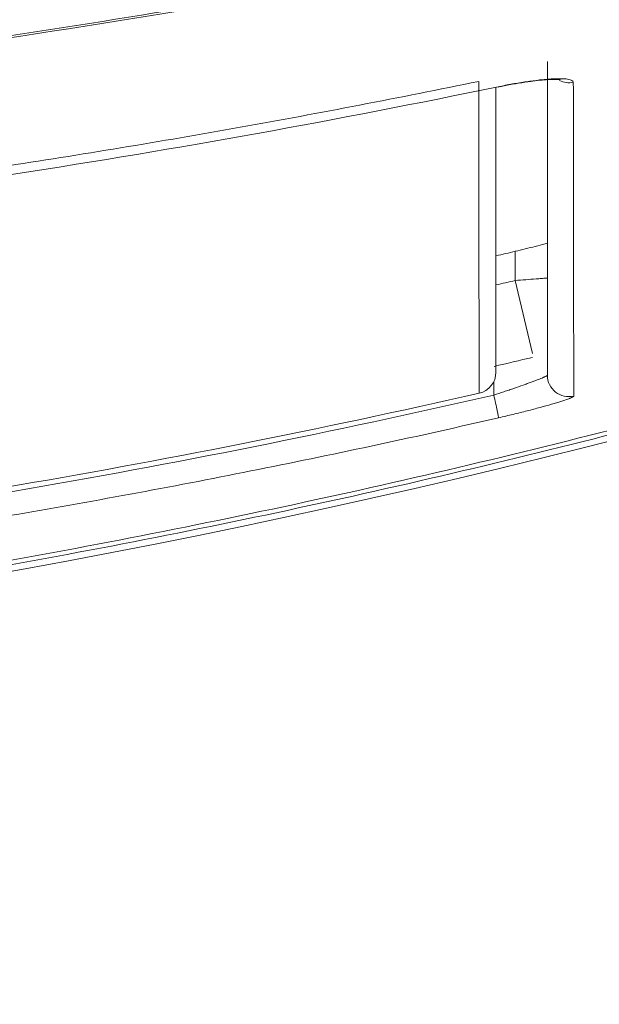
# Model space of a CAD drawing. Header units: millimetres. Extents: x 4 to 415, y -8563 to 292.
# Tile 74 of 256: x 99.93 to 102.64, y 61.93 to 66.52. Entities that reach past the tile are written whole.
import ezdxf

# ---------------------------------------------------------------- set-up
doc = ezdxf.new("R2010")
doc.units = ezdxf.units.MM
doc.layers.add('1', color=7, linetype='Continuous')

# ---------------------------------------------------------------- blocks, each defined once
blk = doc.blocks.new('_U0')
at = {"layer": '1', "color": 27, "lineweight": 13}
blk.add_arc((93.083333, 93.336624), 45.139366, 135, 44.999943, dxfattribs=at)

msp = doc.modelspace()

# ---------------------------------------------------------------- linework, layer by layer
at = {"layer": '1', "color": 180, "linetype": 'Continuous', "lineweight": 13}
for p, q in [((102.2434, 65.3026), (102.2434, 65.4384)), ((102.3239, 64.9625), (102.2434, 65.3026)), ((102.1434, 64.768), (102.1434, 64.8306))]:
    msp.add_line(p, q, dxfattribs=at)
at = {"layer": '1', "color": 7, "linetype": 'Continuous', "lineweight": 18}
msp.add_line((102.0756, 64.7767), (102.0756, 64.7768), dxfattribs=at)
msp.add_arc((102.0534, 64.8742), 0.1, 282.8361, 0, dxfattribs=at)
at = {"layer": '1', "color": 180, "linetype": 'Continuous', "lineweight": 13}
for centre, major_axis, ratio, start_param, end_param in [((102.4934, 66.3233), (0.1, 0), 0.988753, 4.255444, 4.92326), ((102.4934, 64.8604), (0.1, 0), 0.998503, 3.141593, 4.947728), ((102.1434, 64.7593), (0.0224, -0.0975), 0.019624, 0.052281, 1.655833)]:
    msp.add_ellipse(centre, major_axis=major_axis, ratio=ratio, start_param=start_param, end_param=end_param, dxfattribs=at)
at = {"layer": '1', "color": 7, "linetype": 'Continuous', "lineweight": 13}
msp.add_ellipse((102.0534, 64.8742), major_axis=(-0.1, 0), ratio=0.998401, start_param=1.794482, end_param=3.141593, dxfattribs=at)
at = {"layer": '1', "color": 27, "linetype": 'Continuous', "lineweight": 18}
msp.add_open_spline([(112.3514, 70.3684), (111.9808, 70.174), (111.6075, 69.9875), (110.8557, 69.6291), (110.4773, 69.4572), (109.7157, 69.1274), (109.3325, 68.9694), (108.5616, 68.6667), (108.1739, 68.522), (107.0041, 68.1069), (106.2155, 67.8555), (104.6221, 67.3999), (103.8172, 67.1958), (102.5982, 66.9236), (102.1899, 66.8386), (101.6772, 66.7393), (101.5745, 66.7198), (101.3692, 66.6815), (101.0612, 66.6252), (100.7528, 66.5722), (99.7242, 66.4026), (98.8992, 66.2898), (97.2448, 66.1088), (96.4156, 66.0405), (95.1684, 65.9718), (94.7522, 65.9545), (93.9186, 65.9314), (93.5012, 65.9255), (93.0833, 65.9255)], degree=3, knots=[0, 0, 0, 0, 0.0625, 0.0625, 0.125, 0.125, 0.1875, 0.1875, 0.25, 0.25, 0.375, 0.375, 0.5, 0.5, 0.5625, 0.5625, 0.578125, 0.578125, 0.59375, 0.625, 0.625, 0.75, 0.75, 0.875, 0.875, 0.9375, 0.9375, 1, 1, 1, 1], dxfattribs=at)
at = {"layer": '1', "color": 180, "linetype": 'Continuous', "lineweight": 18}
for points, knots in [([(93.0833, 65.9349), (93.7466, 65.9349), (94.4073, 65.9497), (95.7237, 66.0073), (96.3794, 66.0502), (97.6859, 66.1635), (98.3368, 66.2339), (99.6336, 66.402), (100.9256, 66.5976), (102.2078, 66.849), (103.4848, 67.1292), (104.1208, 67.2837), (105.3874, 67.6232), (106.0179, 67.8082), (107.2734, 68.2107), (107.8982, 68.4283), (108.5199, 68.6636)], [0, 0, 0, 0, 0.125, 0.125, 0.25, 0.25, 0.375, 0.375, 0.5, 0.625, 0.625, 0.75, 0.75, 0.875, 0.875, 1, 1, 1, 1]), ([(102.3934, 64.8604), (102.3934, 64.9951), (102.3934, 65.1763), (102.3934, 65.5361), (102.3934, 65.6707), (102.3934, 65.9721), (102.3934, 66.139), (102.3934, 66.3233)], [0, 0, 0, 0, 0.5, 0.5, 0.75, 0.75, 1, 1, 1, 1]), ([(102.1637, 66.2044), (102.1705, 66.2059), (102.2174, 66.2161), (102.2997, 66.2296), (102.3864, 66.2393), (102.435, 66.2407), (102.4508, 66.2392), (102.4525, 66.2388), (102.4525, 66.2388)], [0, 0, 0, 0, 0.050883, 0.357231, 0.616727, 0.826264, 0.958524, 1, 1, 1, 1]), ([(93.0833, 65.2752), (93.274, 65.2752), (93.4646, 65.2764), (93.8458, 65.2814), (94.0364, 65.2851), (94.608, 65.2999), (95.3695, 65.3295), (96.13, 65.3784), (96.6999, 65.4223), (96.8898, 65.4381), (97.2694, 65.4722), (97.4592, 65.4904), (98.4069, 65.5875), (99.1623, 65.6842), (100.6672, 65.9159), (101.4168, 66.0509), (102.1634, 66.2058)], [0, 0, 0, 0, 0.0625, 0.0625, 0.125, 0.125, 0.25, 0.375, 0.375, 0.4375, 0.4375, 0.5, 0.5, 0.75, 0.75, 1, 1, 1, 1]), ([(98.0792, 63.7171), (98.0814, 63.7174), (98.0837, 63.7177), (98.6364, 63.7902), (99.7336, 63.958), (101.3687, 64.2797), (102.4515, 64.5411), (103.2609, 64.755), (103.5303, 64.8294), (103.9336, 64.9454), (104.068, 64.9848), (104.3364, 65.0652), (104.4705, 65.1061), (105.1397, 65.3145), (105.6711, 65.4928), (106.1986, 65.6828)], [0, 0, 0, 0, 0.000824, 0.000824, 0.200659, 0.400495, 0.60033, 0.60033, 0.700247, 0.700247, 0.750206, 0.750206, 0.800165, 0.800165, 1, 1, 1, 1]), ([(102.2434, 65.4384), (102.2749, 65.4459), (102.306, 65.4535), (102.3521, 65.4651), (102.3674, 65.469), (102.3866, 65.4739), (102.3907, 65.475), (102.3948, 65.4761)], [0, 0, 0, 0, 0.610454, 0.610454, 0.91568, 0.91568, 1, 1, 1, 1])]:
    msp.add_open_spline(points, degree=3, knots=knots, dxfattribs=at)
at = {"layer": '1', "color": 7, "linetype": 'Continuous', "lineweight": 13}
for points, knots in [([(102.0733, 66.2307), (101.8885, 66.1927), (101.7034, 66.1559), (101.3328, 66.0847), (101.1472, 66.0502), (100.59, 65.9506), (99.8457, 65.8272), (99.0986, 65.7227), (98.5373, 65.6514), (98.35, 65.6288), (97.9751, 65.586), (97.7875, 65.5657), (96.8491, 65.4704), (96.0974, 65.413), (94.5919, 65.336), (93.8382, 65.3164), (93.0833, 65.3164)], [0, 0, 0, 0, 0.0625, 0.0625, 0.125, 0.125, 0.25, 0.375, 0.375, 0.4375, 0.4375, 0.5, 0.5, 0.75, 0.75, 1, 1, 1, 1]), ([(102.0756, 64.7768), (102.0753, 64.8452), (102.0751, 64.9249), (102.0748, 65.0636), (102.0747, 65.113), (102.0745, 65.2185), (102.0744, 65.2746), (102.0742, 65.4536), (102.074, 65.587), (102.0736, 65.885), (102.0735, 66.0495), (102.0733, 66.2307)], [0, 0, 0, 0, 0.25, 0.25, 0.375, 0.375, 0.5, 0.5, 0.75, 0.75, 1, 1, 1, 1])]:
    msp.add_open_spline(points, degree=3, knots=knots, dxfattribs=at)
at = {"layer": '1', "color": 180, "linetype": 'Continuous', "lineweight": 13}
for points, knots in [([(102.1634, 66.2058), (102.1862, 66.2105), (102.2087, 66.2148), (102.2421, 66.2208), (102.2531, 66.2227), (102.275, 66.2263), (102.2859, 66.228), (102.3177, 66.2327), (102.3379, 66.2353), (102.3618, 66.2379), (102.3665, 66.2384), (102.3758, 66.2394), (102.3804, 66.2398), (102.3939, 66.241), (102.4025, 66.2416), (102.427, 66.2431), (102.4416, 66.2436), (102.4578, 66.2434), (102.461, 66.2433), (102.467, 66.2431), (102.4756, 66.2426), (102.4879, 66.2413), (102.4957, 66.2397), (102.5024, 66.2378), (102.5052, 66.2367), (102.512, 66.233), (102.5143, 66.2301), (102.5143, 66.2266)], [0, 0, 0, 0, 0.125, 0.125, 0.1875, 0.1875, 0.25, 0.25, 0.375, 0.375, 0.40625, 0.40625, 0.4375, 0.4375, 0.5, 0.5, 0.625, 0.625, 0.65625, 0.65625, 0.6875, 0.75, 0.8125, 0.8125, 0.875, 0.875, 1, 1, 1, 1]), ([(102.5143, 66.2266), (102.5144, 66.1344), (102.5145, 66.0466), (102.5146, 65.8794), (102.5147, 65.8), (102.5149, 65.6868), (102.5149, 65.6501), (102.515, 65.5787), (102.5152, 65.4745), (102.5153, 65.379), (102.5158, 65.0791), (102.5162, 64.8979), (102.5167, 64.7633)], [0, 0, 0, 0, 0.125, 0.125, 0.25, 0.25, 0.3125, 0.3125, 0.375, 0.5, 0.5, 1, 1, 1, 1]), ([(102.2434, 65.3026), (102.2763, 65.3049), (102.3089, 65.3073), (102.3492, 65.3103), (102.3573, 65.3109), (102.3732, 65.3121), (102.3811, 65.3127), (102.3909, 65.3134), (102.3929, 65.3136), (102.3948, 65.3137)], [0, 0, 0, 0, 0.639795, 0.639795, 0.799743, 0.799743, 0.959692, 0.959692, 1, 1, 1, 1]), ([(102.1434, 64.768), (102.1594, 64.7732), (102.1753, 64.7784), (102.1989, 64.7862), (102.2067, 64.7889), (102.2221, 64.7941), (102.2297, 64.7966), (102.2519, 64.8043), (102.2662, 64.8093), (102.2868, 64.8166), (102.2934, 64.8189), (102.3061, 64.8235), (102.3182, 64.828), (102.3294, 64.8322), (102.34, 64.8362), (102.3451, 64.8382), (102.3591, 64.8437), (102.367, 64.8469), (102.3751, 64.8504), (102.3767, 64.8511), (102.3796, 64.8524), (102.3809, 64.853), (102.3846, 64.8547), (102.3867, 64.8557), (102.3917, 64.8584), (102.3934, 64.8597), (102.3934, 64.8604)], [0, 0, 0, 0, 0.125, 0.125, 0.1875, 0.1875, 0.25, 0.25, 0.375, 0.375, 0.4375, 0.4375, 0.5, 0.5625, 0.5625, 0.625, 0.625, 0.75, 0.75, 0.78125, 0.78125, 0.8125, 0.8125, 0.875, 0.875, 1, 1, 1, 1]), ([(93.0833, 63.7366), (93.8482, 63.7366), (94.6105, 63.7588), (96.1302, 63.8459), (96.8877, 63.9108), (98.3976, 64.0829), (99.1502, 64.19), (100.6505, 64.4468), (101.3982, 64.5965), (102.1434, 64.768)], [0, 0, 0, 0, 0.25, 0.25, 0.5, 0.5, 0.75, 0.75, 1, 1, 1, 1]), ([(102.5167, 64.7633), (102.5167, 64.762), (102.5144, 64.7602), (102.5075, 64.7567), (102.5047, 64.7554), (102.4996, 64.7533), (102.4977, 64.7525), (102.4937, 64.751), (102.4916, 64.7502), (102.4804, 64.7461), (102.4694, 64.7424), (102.4532, 64.7372), (102.4499, 64.7362), (102.4429, 64.734), (102.4393, 64.7329), (102.4282, 64.7296), (102.4204, 64.7273), (102.396, 64.7202), (102.3782, 64.7153), (102.3398, 64.7049), (102.3197, 64.6996), (102.2882, 64.6915), (102.2776, 64.6888), (102.2558, 64.6834), (102.2446, 64.6807), (102.2112, 64.6726), (102.1887, 64.6672), (102.1659, 64.662)], [0, 0, 0, 0, 0.125, 0.125, 0.1875, 0.1875, 0.21875, 0.21875, 0.25, 0.25, 0.375, 0.375, 0.40625, 0.40625, 0.4375, 0.4375, 0.5, 0.5, 0.625, 0.625, 0.75, 0.75, 0.8125, 0.8125, 0.875, 0.875, 1, 1, 1, 1]), ([(102.1659, 64.662), (101.9797, 64.6192), (101.7933, 64.5776), (101.4199, 64.4973), (101.2329, 64.4584), (100.6712, 64.3458), (99.9204, 64.2064), (99.1662, 64.0882), (98.5992, 64.0074), (98.41, 63.9818), (98.0312, 63.9333), (97.8415, 63.9103), (96.8931, 63.8023), (96.133, 63.7373), (94.6102, 63.6501), (93.8475, 63.6281), (93.0833, 63.6281)], [0, 0, 0, 0, 0.0625, 0.0625, 0.125, 0.125, 0.25, 0.375, 0.375, 0.4375, 0.4375, 0.5, 0.5, 0.75, 0.75, 1, 1, 1, 1])]:
    msp.add_open_spline(points, degree=3, knots=knots, dxfattribs=at)
at = {"layer": '1', "color": 7, "linetype": 'Continuous', "lineweight": 18, "extrusion": (2.58914e-09, -6.36204e-16, -1)}
msp.add_open_spline([(102.1534, 66.2009), (102.1534, 66.0689), (102.1534, 65.9464), (102.1534, 65.684), (102.1534, 65.5506), (102.1534, 65.1929), (102.1534, 65.0111), (102.1534, 64.8742)], degree=3, knots=[0, 0, 0, 0, 0.202499, 0.202499, 0.468333, 0.468333, 1, 1, 1, 1], dxfattribs=at)
at = {"layer": '1', "color": 2, "linetype": 'Continuous', "lineweight": 18}
msp.add_open_spline([(106.2486, 65.6806), (105.7235, 65.4905), (104.6669, 65.1342), (103.0627, 64.6697), (101.4394, 64.2744), (100.3446, 64.0568), (99.2433, 63.8625), (98.6894, 63.7769), (97.993, 63.6847), (97.8536, 63.667), (97.5742, 63.633), (97.4343, 63.6168), (97.0146, 63.5704), (96.7346, 63.5426), (95.894, 63.4682), (95.3329, 63.4308), (94.2093, 63.3808), (93.6467, 63.3682), (93.0833, 63.3682)], degree=3, knots=[0, 0, 0, 0, 0.125, 0.25, 0.375, 0.5, 0.5, 0.625, 0.625, 0.65625, 0.65625, 0.6875, 0.6875, 0.75, 0.75, 0.875, 0.875, 1, 1, 1, 1], dxfattribs=at)
msp.add_open_spline([(93.0833, 63.3366), (97.3603, 63.3366), (101.7696, 64.0665), (105.9531, 65.5506)], degree=3, dxfattribs=at)
at = {"layer": '1', "color": 180, "linetype": 'Continuous', "lineweight": 18}
msp.add_open_spline([(102.1538, 65.4171), (102.1837, 65.4242), (102.2135, 65.4313), (102.2434, 65.4384)], degree=3, dxfattribs=at)
at = {"layer": '1', "color": 180, "linetype": 'Continuous', "lineweight": 13}
msp.add_open_spline([(102.1538, 65.2815), (102.1837, 65.2885), (102.2135, 65.2955), (102.2434, 65.3026)], degree=3, dxfattribs=at)
at = {"layer": '1', "color": 7, "linetype": 'Continuous', "lineweight": 18}
msp.add_open_spline([(102.1447, 64.9018), (102.2045, 64.9156), (102.2642, 64.9296), (102.3239, 64.9438)], degree=3, dxfattribs=at)
msp.add_open_spline([(93.0833, 63.7625), (93.2724, 63.7625), (93.4615, 63.7639), (93.8396, 63.7693), (94.0286, 63.7734), (94.5955, 63.7895), (95.3507, 63.8218), (96.1046, 63.8752), (96.6694, 63.9232), (96.8576, 63.9405), (97.2339, 63.9777), (97.4219, 63.9976), (98.3609, 64.1037), (99.1086, 64.2093), (100.5972, 64.4619), (101.3381, 64.6088), (102.0756, 64.7768)], degree=3, knots=[0, 0, 0, 0, 0.0625, 0.0625, 0.125, 0.125, 0.25, 0.375, 0.375, 0.4375, 0.4375, 0.5, 0.5, 0.75, 0.75, 1, 1, 1, 1], dxfattribs=at)

# ---------------------------------------------------------------- block references
at = {"layer": '1', "color": 23, "linetype": 'Continuous', "lineweight": 18}
msp.add_blockref('_U0', (0, 0), dxfattribs=at)

doc.saveas('drawing.dxf')
